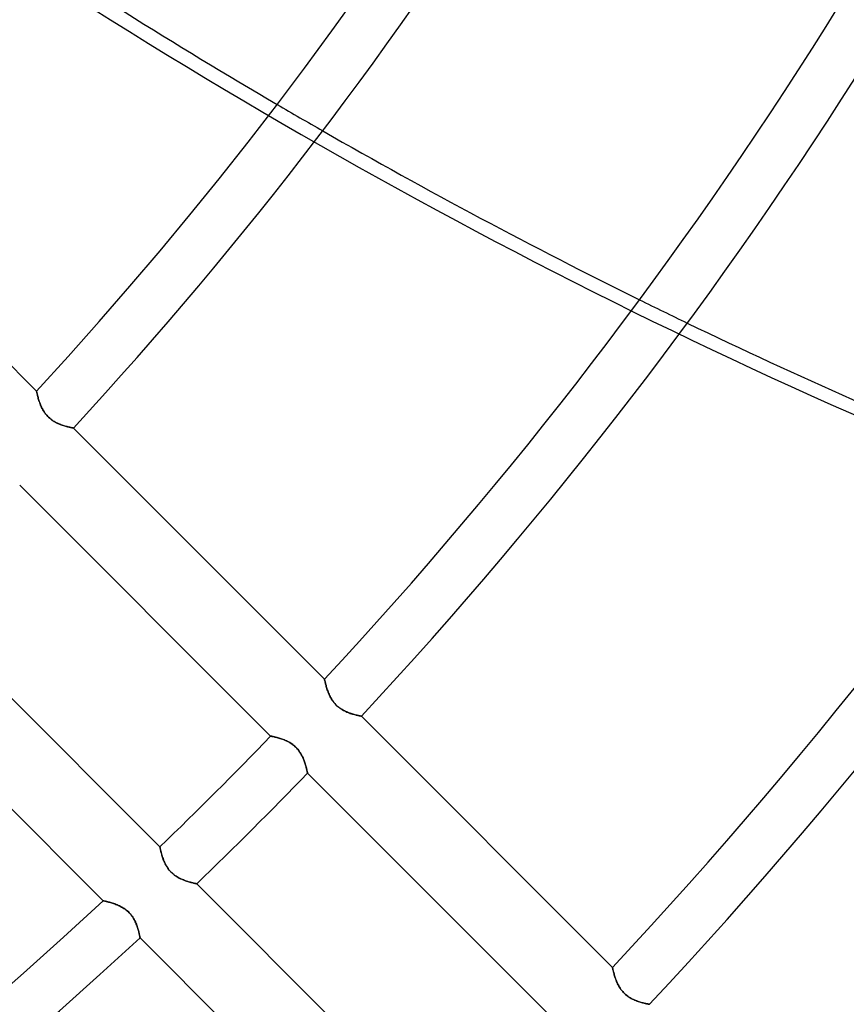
# Model space of a CAD drawing. Header units: millimetres. Extents: x -270 to 270, y -270 to 270.
# Tile 23 of 56: x 112 to 144, y -128 to -90. Entities that reach past the tile are written whole.
import ezdxf

# ---------------------------------------------------------------- set-up
doc = ezdxf.new("R2010")
doc.units = ezdxf.units.MM
doc.layers.add('MAIN-1', color=7, linetype='Continuous')
doc.layers.add('MAIN-2', color=7, linetype='Continuous')

msp = doc.modelspace()

# ---------------------------------------------------------------- linework, layer by layer
at = {"layer": 'MAIN-1'}
for p, q in [((112.619, -104.07), (102.922, -94.373)), ((112.619, -104.072), (112.619, -104.07)), ((112.621, -104.078), (112.619, -104.072)), ((112.623, -104.087), (112.621, -104.078)), ((112.626, -104.1), (112.623, -104.087)), ((112.629, -104.117), (112.626, -104.1)), ((112.634, -104.137), (112.629, -104.117)), ((112.639, -104.16), (112.634, -104.137)), ((112.645, -104.187), (112.639, -104.16)), ((112.652, -104.216), (112.645, -104.187)), ((112.66, -104.247), (112.652, -104.216)), ((112.669, -104.281), (112.66, -104.247)), ((112.679, -104.317), (112.669, -104.281)), ((112.69, -104.355), (112.679, -104.317)), ((112.702, -104.395), (112.69, -104.355)), ((112.715, -104.436), (112.702, -104.395)), ((112.729, -104.478), (112.715, -104.436)), ((112.744, -104.522), (112.729, -104.478)), ((112.761, -104.566), (112.744, -104.522)), ((112.778, -104.61), (112.761, -104.566)), ((112.798, -104.655), (112.778, -104.61)), ((112.818, -104.7), (112.798, -104.655)), ((112.841, -104.745), (112.818, -104.7)), ((112.865, -104.79), (112.841, -104.745)), ((112.891, -104.834), (112.865, -104.79)), ((112.919, -104.879), (112.891, -104.834)), ((112.949, -104.922), (112.919, -104.879)), ((112.981, -104.965), (112.949, -104.922)), ((113.015, -105.006), (112.981, -104.965)), ((113.051, -105.046), (113.015, -105.006)), ((113.089, -105.083), (113.051, -105.046)), ((113.128, -105.119), (113.089, -105.083)), ((113.169, -105.153), (113.128, -105.119)), ((113.212, -105.186), (113.169, -105.153)), ((113.255, -105.215), (113.212, -105.186)), ((113.299, -105.243), (113.255, -105.215)), ((113.344, -105.269), (113.299, -105.243)), ((113.388, -105.292), (113.344, -105.269)), ((113.433, -105.314), (113.388, -105.292)), ((113.477, -105.334), (113.433, -105.314)), ((113.521, -105.352), (113.477, -105.334)), ((113.565, -105.369), (113.521, -105.352)), ((113.608, -105.384), (113.565, -105.369)), ((113.65, -105.398), (113.608, -105.384)), ((113.692, -105.411), (113.65, -105.398)), ((113.732, -105.423), (113.692, -105.411)), ((113.771, -105.434), (113.732, -105.423)), ((113.808, -105.444), (113.771, -105.434)), ((113.843, -105.453), (113.808, -105.444)), ((113.876, -105.461), (113.843, -105.453)), ((113.906, -105.468), (113.876, -105.461)), ((113.934, -105.474), (113.906, -105.468)), ((113.959, -105.479), (113.934, -105.474)), ((113.981, -105.484), (113.959, -105.479)), ((114.001, -105.487), (113.981, -105.484)), ((114.016, -105.491), (114.001, -105.487)), ((114.029, -105.493), (114.016, -105.491)), ((114.038, -105.495), (114.029, -105.493)), ((114.043, -105.496), (114.038, -105.495)), ((114.045, -105.496), (114.043, -105.496)), ((123.74, -115.192), (114.045, -105.496)), ((111.97, -107.696), (121.661, -117.386)), ((117.386, -121.661), (107.696, -111.97)), ((105.496, -114.045), (115.192, -123.74)), ((123.741, -115.193), (123.74, -115.192)), ((123.742, -115.199), (123.741, -115.193)), ((123.744, -115.209), (123.742, -115.199)), ((123.747, -115.222), (123.744, -115.209)), ((123.751, -115.238), (123.747, -115.222)), ((123.755, -115.259), (123.751, -115.238)), ((123.76, -115.282), (123.755, -115.259)), ((123.767, -115.308), (123.76, -115.282)), ((123.774, -115.337), (123.767, -115.308)), ((123.782, -115.369), (123.774, -115.337)), ((123.79, -115.402), (123.782, -115.369)), ((123.8, -115.439), (123.79, -115.402)), ((123.811, -115.477), (123.8, -115.439)), ((123.823, -115.516), (123.811, -115.477)), ((123.836, -115.557), (123.823, -115.516)), ((123.85, -115.6), (123.836, -115.557)), ((123.865, -115.643), (123.85, -115.6)), ((123.882, -115.687), (123.865, -115.643)), ((123.899, -115.731), (123.882, -115.687)), ((123.919, -115.776), (123.899, -115.731)), ((123.939, -115.821), (123.919, -115.776)), ((123.961, -115.866), (123.939, -115.821)), ((123.986, -115.911), (123.961, -115.866)), ((124.012, -115.956), (123.986, -115.911)), ((124.039, -116), (124.012, -115.956)), ((124.07, -116.043), (124.039, -116)), ((124.102, -116.086), (124.07, -116.043)), ((124.136, -116.127), (124.102, -116.086)), ((124.172, -116.167), (124.136, -116.127)), ((124.21, -116.204), (124.172, -116.167)), ((124.249, -116.24), (124.21, -116.204)), ((124.29, -116.274), (124.249, -116.24)), ((124.333, -116.307), (124.29, -116.274)), ((124.376, -116.336), (124.333, -116.307)), ((124.42, -116.364), (124.376, -116.336)), ((124.465, -116.389), (124.42, -116.364)), ((124.509, -116.413), (124.465, -116.389)), ((124.554, -116.435), (124.509, -116.413)), ((124.598, -116.454), (124.554, -116.435)), ((124.642, -116.473), (124.598, -116.454)), ((124.686, -116.489), (124.642, -116.473)), ((124.729, -116.505), (124.686, -116.489)), ((124.772, -116.519), (124.729, -116.505)), ((124.813, -116.532), (124.772, -116.519)), ((124.853, -116.544), (124.813, -116.532)), ((124.892, -116.555), (124.853, -116.544)), ((124.929, -116.565), (124.892, -116.555)), ((124.964, -116.574), (124.929, -116.565)), ((124.997, -116.582), (124.964, -116.574)), ((125.027, -116.589), (124.997, -116.582)), ((125.055, -116.595), (125.027, -116.589)), ((125.08, -116.6), (125.055, -116.595)), ((125.103, -116.605), (125.08, -116.6)), ((125.122, -116.609), (125.103, -116.605)), ((125.138, -116.612), (125.122, -116.609)), ((125.15, -116.614), (125.138, -116.612)), ((125.159, -116.616), (125.15, -116.614)), ((125.164, -116.617), (125.159, -116.616)), ((125.166, -116.617), (125.164, -116.617)), ((134.861, -126.312), (125.166, -116.617)), ((121.661, -117.386), (121.663, -117.386)), ((121.663, -117.386), (121.669, -117.388)), ((121.669, -117.388), (121.68, -117.39)), ((121.68, -117.39), (121.694, -117.393)), ((121.694, -117.393), (121.713, -117.397)), ((121.713, -117.397), (121.735, -117.401)), ((121.735, -117.401), (121.761, -117.407)), ((121.761, -117.407), (121.791, -117.413)), ((121.791, -117.413), (121.823, -117.421)), ((121.823, -117.421), (121.858, -117.429)), ((121.858, -117.429), (121.896, -117.439)), ((121.896, -117.439), (121.936, -117.45)), ((121.936, -117.45), (121.978, -117.462)), ((121.978, -117.462), (122.022, -117.475)), ((122.022, -117.475), (122.067, -117.49)), ((122.067, -117.49), (122.113, -117.505)), ((122.113, -117.505), (122.16, -117.523)), ((122.16, -117.523), (122.207, -117.542)), ((122.207, -117.542), (122.255, -117.563)), ((122.255, -117.563), (122.304, -117.585)), ((122.304, -117.585), (122.352, -117.61)), ((122.352, -117.61), (122.4, -117.637)), ((122.4, -117.637), (122.448, -117.667)), ((122.448, -117.667), (122.496, -117.699)), ((122.496, -117.699), (122.542, -117.734)), ((122.542, -117.734), (122.586, -117.771)), ((122.586, -117.771), (122.629, -117.81)), ((122.629, -117.81), (122.669, -117.852)), ((122.669, -117.852), (122.708, -117.895)), ((122.708, -117.895), (122.744, -117.941)), ((122.744, -117.941), (122.778, -117.988)), ((122.778, -117.988), (122.809, -118.036)), ((122.809, -118.036), (122.838, -118.084)), ((122.838, -118.084), (122.864, -118.133)), ((122.864, -118.133), (122.889, -118.182)), ((122.889, -118.182), (122.911, -118.23)), ((122.911, -118.23), (122.932, -118.278)), ((122.932, -118.278), (122.95, -118.326)), ((122.95, -118.326), (122.967, -118.373)), ((122.967, -118.373), (122.983, -118.418)), ((122.983, -118.418), (122.997, -118.462)), ((122.997, -118.462), (123.01, -118.504)), ((123.01, -118.504), (123.022, -118.545)), ((123.022, -118.545), (123.032, -118.584)), ((123.032, -118.584), (123.042, -118.62)), ((123.042, -118.62), (123.05, -118.654)), ((123.05, -118.654), (123.058, -118.685)), ((123.058, -118.685), (123.064, -118.713)), ((123.064, -118.713), (123.07, -118.738)), ((123.07, -118.738), (123.075, -118.76)), ((123.075, -118.76), (123.079, -118.778)), ((123.079, -118.778), (123.082, -118.792)), ((123.082, -118.792), (123.084, -118.803)), ((123.084, -118.803), (123.085, -118.809)), ((123.085, -118.809), (123.086, -118.811)), ((123.086, -118.811), (132.776, -128.501)), ((117.386, -121.662), (117.386, -121.661)), ((117.387, -121.667), (117.386, -121.662)), ((117.389, -121.675), (117.387, -121.667)), ((117.391, -121.687), (117.389, -121.675)), ((117.394, -121.701), (117.391, -121.687)), ((117.398, -121.719), (117.394, -121.701)), ((117.402, -121.739), (117.398, -121.719)), ((117.407, -121.762), (117.402, -121.739)), ((117.413, -121.787), (117.407, -121.762)), ((117.419, -121.815), (117.413, -121.787)), ((117.426, -121.845), (117.419, -121.815)), ((117.434, -121.877), (117.426, -121.845)), ((117.443, -121.911), (117.434, -121.877)), ((117.453, -121.947), (117.443, -121.911)), ((117.464, -121.984), (117.453, -121.947)), ((117.475, -122.023), (117.464, -121.984)), ((117.488, -122.062), (117.475, -122.023)), ((117.502, -122.103), (117.488, -122.062)), ((117.517, -122.144), (117.502, -122.103)), ((117.533, -122.185), (117.517, -122.144)), ((117.55, -122.227), (117.533, -122.185)), ((117.569, -122.269), (117.55, -122.227)), ((117.589, -122.311), (117.569, -122.269)), ((117.611, -122.354), (117.589, -122.311)), ((117.634, -122.396), (117.611, -122.354)), ((117.66, -122.437), (117.634, -122.396)), ((117.687, -122.478), (117.66, -122.437)), ((117.716, -122.519), (117.687, -122.478)), ((117.747, -122.558), (117.716, -122.519)), ((117.78, -122.596), (117.747, -122.558)), ((117.814, -122.633), (117.78, -122.596)), ((117.85, -122.668), (117.814, -122.633)), ((117.887, -122.701), (117.85, -122.668)), ((117.926, -122.733), (117.887, -122.701)), ((117.966, -122.763), (117.926, -122.733)), ((118.007, -122.791), (117.966, -122.763)), ((118.048, -122.817), (118.007, -122.791)), ((118.09, -122.841), (118.048, -122.817)), ((118.132, -122.864), (118.09, -122.841)), ((118.173, -122.885), (118.132, -122.864)), ((118.215, -122.904), (118.173, -122.885)), ((118.256, -122.922), (118.215, -122.904)), ((118.298, -122.939), (118.256, -122.922)), ((118.338, -122.955), (118.298, -122.939)), ((118.379, -122.969), (118.338, -122.955)), ((118.418, -122.983), (118.379, -122.969)), ((118.457, -122.995), (118.418, -122.983)), ((118.494, -123.007), (118.457, -122.995)), ((118.531, -123.018), (118.494, -123.007)), ((118.566, -123.027), (118.531, -123.018)), ((118.599, -123.036), (118.566, -123.027)), ((118.631, -123.044), (118.599, -123.036)), ((118.66, -123.052), (118.631, -123.044)), ((118.687, -123.058), (118.66, -123.052)), ((118.712, -123.064), (118.687, -123.058)), ((118.735, -123.069), (118.712, -123.064)), ((118.755, -123.074), (118.735, -123.069)), ((118.772, -123.077), (118.755, -123.074)), ((118.786, -123.08), (118.772, -123.077)), ((118.797, -123.083), (118.786, -123.08)), ((118.805, -123.084), (118.797, -123.083)), ((118.809, -123.085), (118.805, -123.084)), ((118.811, -123.086), (118.809, -123.085)), ((128.501, -132.776), (118.811, -123.086)), ((115.192, -123.74), (115.193, -123.741)), ((115.193, -123.741), (115.199, -123.742)), ((115.199, -123.742), (115.208, -123.744)), ((115.208, -123.744), (115.221, -123.747)), ((115.221, -123.747), (115.238, -123.75)), ((115.238, -123.75), (115.258, -123.755)), ((115.258, -123.755), (115.281, -123.76)), ((115.281, -123.76), (115.307, -123.766)), ((115.307, -123.766), (115.335, -123.773)), ((115.335, -123.773), (115.367, -123.781)), ((115.367, -123.781), (115.4, -123.79)), ((115.4, -123.79), (115.436, -123.8)), ((115.436, -123.8), (115.474, -123.81)), ((115.474, -123.81), (115.514, -123.822)), ((115.514, -123.822), (115.555, -123.835)), ((115.555, -123.835), (115.597, -123.849)), ((115.597, -123.849), (115.639, -123.864)), ((115.639, -123.864), (115.683, -123.88)), ((115.683, -123.88), (115.727, -123.898)), ((115.727, -123.898), (115.772, -123.917)), ((115.772, -123.917), (115.817, -123.937)), ((115.817, -123.937), (115.862, -123.959)), ((115.862, -123.959), (115.907, -123.984)), ((115.907, -123.984), (115.952, -124.01)), ((115.952, -124.01), (115.997, -124.038)), ((115.997, -124.038), (116.041, -124.068)), ((116.041, -124.068), (116.084, -124.101)), ((116.084, -124.101), (116.126, -124.135)), ((116.126, -124.135), (116.166, -124.171)), ((116.166, -124.171), (116.204, -124.209)), ((116.204, -124.209), (116.241, -124.25)), ((116.241, -124.25), (116.275, -124.291)), ((116.275, -124.291), (116.308, -124.335)), ((116.308, -124.335), (116.338, -124.379)), ((116.338, -124.379), (116.366, -124.424)), ((116.366, -124.424), (116.392, -124.469)), ((116.392, -124.469), (116.415, -124.515)), ((116.415, -124.515), (116.437, -124.56)), ((116.437, -124.56), (116.457, -124.605)), ((116.457, -124.605), (116.476, -124.65)), ((116.476, -124.65), (116.493, -124.694)), ((116.493, -124.694), (116.508, -124.738)), ((116.508, -124.738), (116.522, -124.78)), ((116.522, -124.78), (116.535, -124.821)), ((116.535, -124.821), (116.546, -124.86)), ((116.546, -124.86), (116.557, -124.898)), ((116.557, -124.898), (116.566, -124.934)), ((116.566, -124.934), (116.575, -124.968)), ((116.575, -124.968), (116.582, -125)), ((116.582, -125), (116.589, -125.03)), ((116.589, -125.03), (116.595, -125.057)), ((116.595, -125.057), (116.6, -125.082)), ((116.6, -125.082), (116.605, -125.104)), ((116.605, -125.104), (116.609, -125.122)), ((116.609, -125.122), (116.612, -125.138)), ((116.612, -125.138), (116.614, -125.15)), ((116.614, -125.15), (116.616, -125.159)), ((116.616, -125.159), (116.617, -125.164)), ((116.617, -125.164), (116.617, -125.166)), ((116.617, -125.166), (126.312, -134.861)), ((134.861, -126.314), (134.861, -126.312)), ((134.862, -126.319), (134.861, -126.314)), ((134.864, -126.329), (134.862, -126.319)), ((134.867, -126.342), (134.864, -126.329)), ((134.871, -126.359), (134.867, -126.342)), ((134.875, -126.379), (134.871, -126.359)), ((134.88, -126.402), (134.875, -126.379)), ((134.887, -126.428), (134.88, -126.402)), ((134.894, -126.457), (134.887, -126.428)), ((134.901, -126.489), (134.894, -126.457)), ((134.91, -126.522), (134.901, -126.489)), ((134.92, -126.558), (134.91, -126.522)), ((134.931, -126.596), (134.92, -126.558)), ((134.943, -126.636), (134.931, -126.596)), ((134.956, -126.677), (134.943, -126.636)), ((134.97, -126.72), (134.956, -126.677)), ((134.985, -126.763), (134.97, -126.72)), ((135.001, -126.807), (134.985, -126.763)), ((135.019, -126.851), (135.001, -126.807)), ((135.038, -126.896), (135.019, -126.851)), ((135.059, -126.941), (135.038, -126.896)), ((135.081, -126.986), (135.059, -126.941)), ((135.105, -127.031), (135.081, -126.986)), ((135.131, -127.075), (135.105, -127.031)), ((135.159, -127.12), (135.131, -127.075)), ((135.189, -127.163), (135.159, -127.12)), ((135.222, -127.206), (135.189, -127.163)), ((135.256, -127.247), (135.222, -127.206)), ((135.292, -127.287), (135.256, -127.247)), ((135.33, -127.324), (135.292, -127.287)), ((135.369, -127.36), (135.33, -127.324)), ((135.41, -127.394), (135.369, -127.36)), ((135.453, -127.426), (135.41, -127.394)), ((135.496, -127.456), (135.453, -127.426)), ((135.54, -127.484), (135.496, -127.456)), ((135.585, -127.509), (135.54, -127.484)), ((135.629, -127.533), (135.585, -127.509)), ((135.674, -127.554), (135.629, -127.533)), ((135.718, -127.574), (135.674, -127.554)), ((135.762, -127.592), (135.718, -127.574)), ((135.806, -127.609), (135.762, -127.592)), ((135.849, -127.625), (135.806, -127.609)), ((135.891, -127.639), (135.849, -127.625)), ((135.933, -127.652), (135.891, -127.639)), ((135.973, -127.664), (135.933, -127.652)), ((136.012, -127.675), (135.973, -127.664)), ((136.049, -127.685), (136.012, -127.675)), ((136.084, -127.693), (136.049, -127.685)), ((136.117, -127.701), (136.084, -127.693)), ((136.147, -127.708), (136.117, -127.701)), ((136.175, -127.715), (136.147, -127.708)), ((136.2, -127.72), (136.175, -127.715)), ((136.223, -127.725), (136.2, -127.72)), ((136.242, -127.729), (136.223, -127.725)), ((136.257, -127.732), (136.242, -127.729)), ((136.27, -127.734), (136.257, -127.732)), ((136.279, -127.736), (136.27, -127.734)), ((136.284, -127.737), (136.279, -127.736)), ((136.286, -127.737), (136.284, -127.737))]:
    msp.add_line(p, q, dxfattribs=at)
for radius, start, end in [(137.625, 317.51747, 0), (139.639, 317.48109, 0), (153.341, 317.2593, 0), (155.357, 317.22996, 0), (169.059, 317.04914, 0), (171.073, 317.02501, 0), (184.775, 316.87478, 0), (186.791, 316.85456, 0), (169.059, 313.97556, 316.0244), (171.073, 313.98765, 316.01237), (169.059, 227.04915, 312.95083), (171.073, 227.02503, 312.975)]:
    msp.add_arc((0, 0), radius, start, end, dxfattribs=at)
for centre, major_axis, start_param, end_param in [((183.83, 75.374), (-123.176, 169.538), 1.999245, 2.067335), ((183.83, 75.374), (-123.176, 169.538), 2.077439, 2.146878), ((183.83, 75.374), (-123.176, 169.538), 2.157207, 2.228372), ((-35.294, 49.078), (-150.891, 207.684), -2.965975, -2.827433)]:
    msp.add_ellipse(centre, major_axis=major_axis, ratio=0.809017, start_param=start_param, end_param=end_param, dxfattribs=at)
at = {"layer": 'MAIN-2'}
for p, q in [((112.619, -104.07), (112.619, -104.072)), ((112.619, -104.072), (112.621, -104.078)), ((112.621, -104.078), (112.623, -104.087)), ((112.623, -104.087), (112.625, -104.1)), ((112.625, -104.1), (112.629, -104.116)), ((112.629, -104.116), (112.634, -104.136)), ((112.634, -104.136), (112.639, -104.159)), ((112.639, -104.159), (112.645, -104.185)), ((112.645, -104.185), (112.652, -104.214)), ((112.652, -104.214), (112.66, -104.245)), ((112.66, -104.245), (112.669, -104.279)), ((112.669, -104.279), (112.679, -104.315)), ((112.679, -104.315), (112.689, -104.353)), ((112.689, -104.353), (112.701, -104.392)), ((112.701, -104.392), (112.714, -104.433)), ((112.714, -104.433), (112.728, -104.475)), ((112.728, -104.475), (112.743, -104.518)), ((112.743, -104.518), (112.759, -104.562)), ((112.759, -104.562), (112.777, -104.606)), ((112.777, -104.606), (112.796, -104.651)), ((112.796, -104.651), (112.816, -104.695)), ((112.816, -104.695), (112.839, -104.741)), ((112.839, -104.741), (112.863, -104.786)), ((112.863, -104.786), (112.889, -104.831)), ((112.889, -104.831), (112.917, -104.876)), ((112.917, -104.876), (112.947, -104.92)), ((112.947, -104.92), (112.98, -104.963)), ((112.98, -104.963), (113.014, -105.005)), ((113.014, -105.005), (113.05, -105.045)), ((113.05, -105.045), (113.088, -105.083)), ((113.088, -105.083), (113.128, -105.12)), ((113.128, -105.12), (113.17, -105.154)), ((113.17, -105.154), (113.214, -105.187)), ((113.214, -105.187), (113.258, -105.217)), ((113.258, -105.217), (113.303, -105.245)), ((113.303, -105.245), (113.348, -105.271)), ((113.348, -105.271), (113.393, -105.295)), ((113.393, -105.295), (113.439, -105.317)), ((113.439, -105.317), (113.484, -105.337)), ((113.484, -105.337), (113.529, -105.355)), ((113.529, -105.355), (113.573, -105.372)), ((113.573, -105.372), (113.616, -105.387)), ((113.616, -105.387), (113.659, -105.401)), ((113.659, -105.401), (113.7, -105.414)), ((113.7, -105.414), (113.739, -105.425)), ((113.739, -105.425), (113.777, -105.436)), ((113.777, -105.436), (113.813, -105.445)), ((113.813, -105.445), (113.847, -105.454)), ((113.847, -105.454), (113.879, -105.461)), ((113.879, -105.461), (113.909, -105.468)), ((113.909, -105.468), (113.936, -105.474)), ((113.936, -105.474), (113.961, -105.479)), ((113.961, -105.479), (113.982, -105.484)), ((113.982, -105.484), (114.001, -105.488)), ((114.001, -105.488), (114.017, -105.491)), ((114.017, -105.491), (114.029, -105.493)), ((114.029, -105.493), (114.038, -105.495)), ((114.038, -105.495), (114.043, -105.496)), ((114.043, -105.496), (114.045, -105.496)), ((123.74, -115.192), (123.741, -115.193)), ((123.741, -115.193), (123.742, -115.199)), ((123.742, -115.199), (123.744, -115.208)), ((123.744, -115.208), (123.747, -115.221)), ((123.747, -115.221), (123.75, -115.238)), ((123.75, -115.238), (123.755, -115.258)), ((123.755, -115.258), (123.76, -115.281)), ((123.76, -115.281), (123.766, -115.307)), ((123.766, -115.307), (123.773, -115.335)), ((123.773, -115.335), (123.781, -115.367)), ((123.781, -115.367), (123.79, -115.4)), ((123.79, -115.4), (123.8, -115.436)), ((123.8, -115.436), (123.81, -115.474)), ((123.81, -115.474), (123.822, -115.514)), ((123.822, -115.514), (123.835, -115.555)), ((123.835, -115.555), (123.849, -115.597)), ((123.849, -115.597), (123.864, -115.639)), ((123.864, -115.639), (123.88, -115.683)), ((123.88, -115.683), (123.898, -115.727)), ((123.898, -115.727), (123.917, -115.772)), ((123.917, -115.772), (123.937, -115.817)), ((123.937, -115.817), (123.959, -115.862)), ((123.959, -115.862), (123.984, -115.907)), ((123.984, -115.907), (124.01, -115.952)), ((124.01, -115.952), (124.038, -115.997)), ((124.038, -115.997), (124.068, -116.041)), ((124.068, -116.041), (124.101, -116.084)), ((124.101, -116.084), (124.135, -116.126)), ((124.135, -116.126), (124.171, -116.166)), ((124.171, -116.166), (124.209, -116.204)), ((124.209, -116.204), (124.25, -116.241)), ((124.25, -116.241), (124.291, -116.275)), ((124.291, -116.275), (124.335, -116.308)), ((124.335, -116.308), (124.379, -116.338)), ((124.379, -116.338), (124.424, -116.366)), ((124.424, -116.366), (124.469, -116.392)), ((124.469, -116.392), (124.515, -116.415)), ((124.515, -116.415), (124.56, -116.437)), ((124.56, -116.437), (124.605, -116.457)), ((124.605, -116.457), (124.65, -116.476)), ((124.65, -116.476), (124.694, -116.493)), ((124.694, -116.493), (124.738, -116.508)), ((124.738, -116.508), (124.78, -116.522)), ((124.78, -116.522), (124.821, -116.535)), ((124.821, -116.535), (124.86, -116.546)), ((124.86, -116.546), (124.898, -116.557)), ((124.898, -116.557), (124.934, -116.566)), ((124.934, -116.566), (124.968, -116.575)), ((124.968, -116.575), (125, -116.582)), ((125, -116.582), (125.03, -116.589)), ((125.03, -116.589), (125.057, -116.595)), ((125.057, -116.595), (125.082, -116.6)), ((125.082, -116.6), (125.104, -116.605)), ((125.104, -116.605), (125.122, -116.609)), ((125.122, -116.609), (125.138, -116.612)), ((125.138, -116.612), (125.15, -116.614)), ((125.15, -116.614), (125.159, -116.616)), ((125.159, -116.616), (125.164, -116.617)), ((125.164, -116.617), (125.166, -116.617)), ((121.662, -117.386), (121.661, -117.386)), ((121.667, -117.387), (121.662, -117.386)), ((121.675, -117.389), (121.667, -117.387)), ((121.687, -117.391), (121.675, -117.389)), ((121.701, -117.394), (121.687, -117.391)), ((121.719, -117.398), (121.701, -117.394)), ((121.739, -117.402), (121.719, -117.398)), ((121.762, -117.407), (121.739, -117.402)), ((121.787, -117.413), (121.762, -117.407)), ((121.815, -117.419), (121.787, -117.413)), ((121.845, -117.426), (121.815, -117.419)), ((121.877, -117.434), (121.845, -117.426)), ((121.911, -117.443), (121.877, -117.434)), ((121.947, -117.453), (121.911, -117.443)), ((121.984, -117.464), (121.947, -117.453)), ((122.023, -117.475), (121.984, -117.464)), ((122.062, -117.488), (122.023, -117.475)), ((122.103, -117.502), (122.062, -117.488)), ((122.144, -117.517), (122.103, -117.502)), ((122.185, -117.533), (122.144, -117.517)), ((122.227, -117.55), (122.185, -117.533)), ((122.269, -117.569), (122.227, -117.55)), ((122.311, -117.589), (122.269, -117.569)), ((122.354, -117.611), (122.311, -117.589)), ((122.396, -117.634), (122.354, -117.611)), ((122.437, -117.66), (122.396, -117.634)), ((122.478, -117.687), (122.437, -117.66)), ((122.519, -117.716), (122.478, -117.687)), ((122.558, -117.747), (122.519, -117.716)), ((122.596, -117.78), (122.558, -117.747)), ((122.633, -117.814), (122.596, -117.78)), ((122.668, -117.85), (122.633, -117.814)), ((122.701, -117.887), (122.668, -117.85)), ((122.733, -117.926), (122.701, -117.887)), ((122.763, -117.966), (122.733, -117.926)), ((122.791, -118.007), (122.763, -117.966)), ((122.817, -118.048), (122.791, -118.007)), ((122.841, -118.09), (122.817, -118.048)), ((122.864, -118.132), (122.841, -118.09)), ((122.885, -118.173), (122.864, -118.132)), ((122.904, -118.215), (122.885, -118.173)), ((122.922, -118.256), (122.904, -118.215)), ((122.939, -118.298), (122.922, -118.256)), ((122.955, -118.338), (122.939, -118.298)), ((122.969, -118.379), (122.955, -118.338)), ((122.983, -118.418), (122.969, -118.379)), ((122.995, -118.457), (122.983, -118.418)), ((123.007, -118.494), (122.995, -118.457)), ((123.018, -118.531), (123.007, -118.494)), ((123.027, -118.566), (123.018, -118.531)), ((123.036, -118.599), (123.027, -118.566)), ((123.044, -118.631), (123.036, -118.599)), ((123.052, -118.66), (123.044, -118.631)), ((123.058, -118.687), (123.052, -118.66)), ((123.064, -118.712), (123.058, -118.687)), ((123.069, -118.735), (123.064, -118.712)), ((123.074, -118.755), (123.069, -118.735)), ((123.077, -118.772), (123.074, -118.755)), ((123.08, -118.786), (123.077, -118.772)), ((123.083, -118.797), (123.08, -118.786)), ((123.084, -118.805), (123.083, -118.797)), ((123.085, -118.809), (123.084, -118.805)), ((123.086, -118.811), (123.085, -118.809)), ((117.386, -121.661), (117.386, -121.663)), ((117.386, -121.663), (117.388, -121.669)), ((117.388, -121.669), (117.39, -121.68)), ((117.39, -121.68), (117.393, -121.694)), ((117.393, -121.694), (117.397, -121.713)), ((117.397, -121.713), (117.401, -121.735)), ((117.401, -121.735), (117.407, -121.761)), ((117.407, -121.761), (117.413, -121.791)), ((117.413, -121.791), (117.421, -121.823)), ((117.421, -121.823), (117.429, -121.858)), ((117.429, -121.858), (117.439, -121.896)), ((117.439, -121.896), (117.45, -121.936)), ((117.45, -121.936), (117.462, -121.978)), ((117.462, -121.978), (117.475, -122.022)), ((117.475, -122.022), (117.49, -122.067)), ((117.49, -122.067), (117.505, -122.113)), ((117.505, -122.113), (117.523, -122.16)), ((117.523, -122.16), (117.542, -122.207)), ((117.542, -122.207), (117.563, -122.255)), ((117.563, -122.255), (117.585, -122.304)), ((117.585, -122.304), (117.61, -122.352)), ((117.61, -122.352), (117.637, -122.4)), ((117.637, -122.4), (117.667, -122.448)), ((117.667, -122.448), (117.699, -122.496)), ((117.699, -122.496), (117.734, -122.542)), ((117.734, -122.542), (117.771, -122.586)), ((117.771, -122.586), (117.81, -122.629)), ((117.81, -122.629), (117.852, -122.669)), ((117.852, -122.669), (117.895, -122.708)), ((117.895, -122.708), (117.941, -122.744)), ((117.941, -122.744), (117.988, -122.778)), ((117.988, -122.778), (118.036, -122.809)), ((118.036, -122.809), (118.084, -122.838)), ((118.084, -122.838), (118.133, -122.864)), ((118.133, -122.864), (118.182, -122.889)), ((118.182, -122.889), (118.23, -122.911)), ((118.23, -122.911), (118.278, -122.932)), ((118.278, -122.932), (118.326, -122.95)), ((118.326, -122.95), (118.373, -122.967)), ((118.373, -122.967), (118.418, -122.983)), ((118.418, -122.983), (118.462, -122.997)), ((118.462, -122.997), (118.504, -123.01)), ((118.504, -123.01), (118.545, -123.022)), ((118.545, -123.022), (118.584, -123.032)), ((118.584, -123.032), (118.62, -123.042)), ((118.62, -123.042), (118.654, -123.05)), ((118.654, -123.05), (118.685, -123.058)), ((118.685, -123.058), (118.713, -123.064)), ((118.713, -123.064), (118.738, -123.07)), ((118.738, -123.07), (118.76, -123.075)), ((118.76, -123.075), (118.778, -123.079)), ((118.778, -123.079), (118.792, -123.082)), ((118.792, -123.082), (118.803, -123.084)), ((118.803, -123.084), (118.809, -123.085)), ((118.809, -123.085), (118.811, -123.086)), ((115.193, -123.741), (115.192, -123.74)), ((115.199, -123.742), (115.193, -123.741)), ((115.209, -123.744), (115.199, -123.742)), ((115.222, -123.747), (115.209, -123.744)), ((115.238, -123.751), (115.222, -123.747)), ((115.259, -123.755), (115.238, -123.751)), ((115.282, -123.76), (115.259, -123.755)), ((115.308, -123.767), (115.282, -123.76)), ((115.337, -123.774), (115.308, -123.767)), ((115.369, -123.782), (115.337, -123.774)), ((115.402, -123.79), (115.369, -123.782)), ((115.439, -123.8), (115.402, -123.79)), ((115.477, -123.811), (115.439, -123.8)), ((115.516, -123.823), (115.477, -123.811)), ((115.557, -123.836), (115.516, -123.823)), ((115.6, -123.85), (115.557, -123.836)), ((115.643, -123.865), (115.6, -123.85)), ((115.687, -123.882), (115.643, -123.865)), ((115.731, -123.899), (115.687, -123.882)), ((115.776, -123.919), (115.731, -123.899)), ((115.821, -123.939), (115.776, -123.919)), ((115.866, -123.961), (115.821, -123.939)), ((115.911, -123.986), (115.866, -123.961)), ((115.956, -124.012), (115.911, -123.986)), ((116, -124.039), (115.956, -124.012)), ((116.043, -124.07), (116, -124.039)), ((116.086, -124.102), (116.043, -124.07)), ((116.127, -124.136), (116.086, -124.102)), ((116.167, -124.172), (116.127, -124.136)), ((116.204, -124.21), (116.167, -124.172)), ((116.24, -124.249), (116.204, -124.21)), ((116.274, -124.29), (116.24, -124.249)), ((116.307, -124.333), (116.274, -124.29)), ((116.336, -124.376), (116.307, -124.333)), ((116.364, -124.42), (116.336, -124.376)), ((116.389, -124.465), (116.364, -124.42)), ((116.413, -124.509), (116.389, -124.465)), ((116.435, -124.554), (116.413, -124.509)), ((116.454, -124.598), (116.435, -124.554)), ((116.473, -124.642), (116.454, -124.598)), ((116.489, -124.686), (116.473, -124.642)), ((116.505, -124.729), (116.489, -124.686)), ((116.519, -124.772), (116.505, -124.729)), ((116.532, -124.813), (116.519, -124.772)), ((116.544, -124.853), (116.532, -124.813)), ((116.555, -124.892), (116.544, -124.853)), ((116.565, -124.929), (116.555, -124.892)), ((116.574, -124.964), (116.565, -124.929)), ((116.582, -124.997), (116.574, -124.964)), ((116.589, -125.027), (116.582, -124.997)), ((116.595, -125.055), (116.589, -125.027)), ((116.6, -125.08), (116.595, -125.055)), ((116.605, -125.103), (116.6, -125.08)), ((116.609, -125.122), (116.605, -125.103)), ((116.612, -125.138), (116.609, -125.122)), ((116.614, -125.15), (116.612, -125.138)), ((116.616, -125.159), (116.614, -125.15)), ((116.617, -125.164), (116.616, -125.159)), ((116.617, -125.166), (116.617, -125.164)), ((134.861, -126.312), (134.861, -126.314)), ((134.861, -126.314), (134.862, -126.319)), ((134.862, -126.319), (134.864, -126.328)), ((134.864, -126.328), (134.867, -126.341)), ((134.867, -126.341), (134.87, -126.358)), ((134.87, -126.358), (134.875, -126.378)), ((134.875, -126.378), (134.88, -126.401)), ((134.88, -126.401), (134.886, -126.427)), ((134.886, -126.427), (134.893, -126.455)), ((134.893, -126.455), (134.901, -126.487)), ((134.901, -126.487), (134.91, -126.52)), ((134.91, -126.52), (134.92, -126.556)), ((134.92, -126.556), (134.93, -126.594)), ((134.93, -126.594), (134.942, -126.634)), ((134.942, -126.634), (134.955, -126.674)), ((134.955, -126.674), (134.969, -126.716)), ((134.969, -126.716), (134.984, -126.759)), ((134.984, -126.759), (135, -126.803)), ((135, -126.803), (135.017, -126.847)), ((135.017, -126.847), (135.036, -126.892)), ((135.036, -126.892), (135.057, -126.937)), ((135.057, -126.937), (135.079, -126.982)), ((135.079, -126.982), (135.103, -127.027)), ((135.103, -127.027), (135.129, -127.072)), ((135.129, -127.072), (135.157, -127.117)), ((135.157, -127.117), (135.188, -127.161)), ((135.188, -127.161), (135.22, -127.204)), ((135.22, -127.204), (135.255, -127.246)), ((135.255, -127.246), (135.291, -127.286)), ((135.291, -127.286), (135.329, -127.324)), ((135.329, -127.324), (135.369, -127.36)), ((135.369, -127.36), (135.411, -127.395)), ((135.411, -127.395), (135.455, -127.428)), ((135.455, -127.428), (135.499, -127.458)), ((135.499, -127.458), (135.544, -127.486)), ((135.544, -127.486), (135.589, -127.511)), ((135.589, -127.511), (135.634, -127.535)), ((135.634, -127.535), (135.68, -127.557)), ((135.68, -127.557), (135.725, -127.577)), ((135.725, -127.577), (135.77, -127.595)), ((135.77, -127.595), (135.814, -127.612)), ((135.814, -127.612), (135.857, -127.628)), ((135.857, -127.628), (135.9, -127.642)), ((135.9, -127.642), (135.941, -127.654)), ((135.941, -127.654), (135.98, -127.666)), ((135.98, -127.666), (136.018, -127.676)), ((136.018, -127.676), (136.054, -127.686)), ((136.054, -127.686), (136.088, -127.694)), ((136.088, -127.694), (136.12, -127.702)), ((136.12, -127.702), (136.15, -127.709)), ((136.15, -127.709), (136.177, -127.715)), ((136.177, -127.715), (136.202, -127.72)), ((136.202, -127.72), (136.223, -127.725)), ((136.223, -127.725), (136.242, -127.729)), ((136.242, -127.729), (136.258, -127.732)), ((136.258, -127.732), (136.27, -127.734)), ((136.27, -127.734), (136.279, -127.736)), ((136.279, -127.736), (136.284, -127.737)), ((136.284, -127.737), (136.286, -127.737))]:
    msp.add_line(p, q, dxfattribs=at)
for radius, start in [(213, 179.99998), (212, 179.99998), (202.5, 270.00002), (201.5, 270.00002)]:
    msp.add_arc((0, 0), radius, start, 0, dxfattribs=at)
for centre, major_axis, start_param, end_param in [((183.354, 75.029), (-123.176, 169.538), 1.73342, 2.280953), ((183.83, 75.374), (-123.176, 169.538), 2.067335, 2.077439), ((183.83, 75.374), (-123.176, 169.538), 2.146878, 2.157207), ((-35.769, 48.732), (150.891, -207.684), 0, 0.314159)]:
    msp.add_ellipse(centre, major_axis=major_axis, ratio=0.809017, start_param=start_param, end_param=end_param, dxfattribs=at)

doc.saveas('drawing.dxf')
